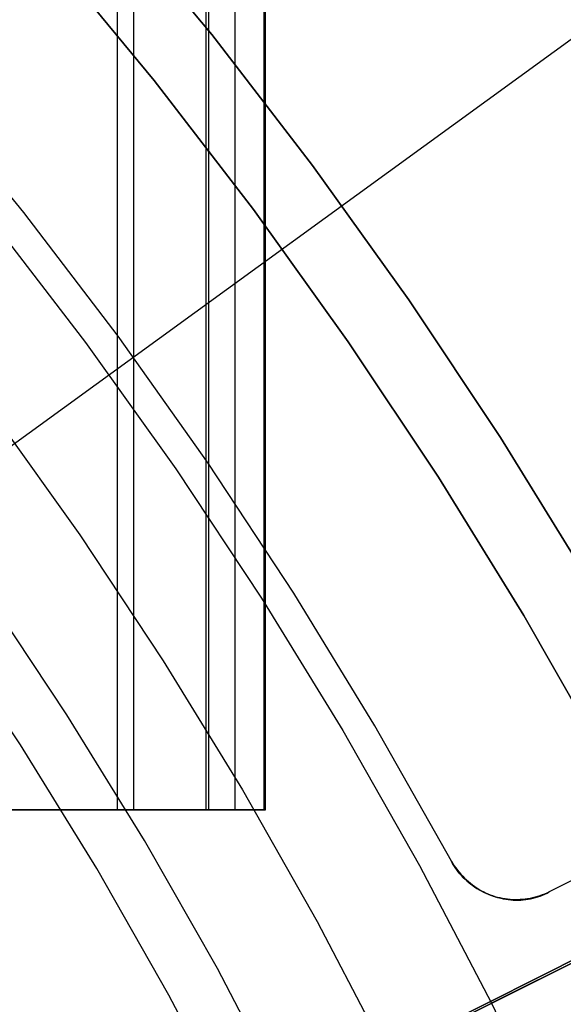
# Model space of a CAD drawing. Header units: millimetres. Extents: x 6038 to 7358, y -8545 to -7225.
# Tile 246 of 256: x 6746.53 to 6753.91, y -7857.31 to -7843.94. Entities that reach past the tile are written whole.
import ezdxf

# ---------------------------------------------------------------- set-up
doc = ezdxf.new("R2010")
doc.units = ezdxf.units.MM
doc.layers.add('color', color=7, linetype='Continuous')
doc.layers.add('luz', color=7, linetype='Continuous')

msp = doc.modelspace()

# ---------------------------------------------------------------- linework, layer by layer
at = {"color": 7, "true_color": 0xffffff}
for p, q in [((6747.854, -7854.667, 80.275), (6747.854, -7224.667, 80.275)), ((6747.854, -7854.667, 80.275), (6747.854, -7224.667, 80.275)), ((6748.079, -7854.667, 80.3), (6748.079, -7224.667, 80.3)), ((6749.053, -7224.667, 79.525), (6749.053, -7854.667, 79.525)), ((6749.053, -7224.667, 79.525), (6749.053, -7854.667, 79.525)), ((6749.091, -7224.667, 74.916), (6749.091, -7854.667, 74.916)), ((6749.091, -7224.667, 74.916), (6749.091, -7854.667, 74.916)), ((6749.447, -7224.667, 77.82), (6749.447, -7854.667, 77.82)), ((6749.84, -7224.667, 76.115), (6749.84, -7854.667, 76.115)), ((6749.84, -7224.667, 76.115), (6749.84, -7854.667, 76.115)), ((6749.866, -7854.667, 75.89), (6749.866, -7224.667, 75.89)), ((6747.706, -7842.41, 259.6), (6749.135, -7844.14, 259.6)), ((6749.135, -7844.14, 231.716), (6747.706, -7842.41, 231.716)), ((6749.135, -7844.14, 245.658), (6747.706, -7842.41, 245.658)), ((6749.135, -7844.14, 231.716), (6747.706, -7842.41, 231.716)), ((6747.706, -7842.41, 259.6), (6749.135, -7844.14, 259.6)), ((6738.933, -7855.157, 103.063), (6755.928, -7842.81, 89.031)), ((6748.354, -7844.763, 231.716), (6746.946, -7843.06, 231.716)), ((6746.946, -7843.06, 259.6), (6748.354, -7844.763, 259.6)), ((6748.354, -7844.763, 231.716), (6746.946, -7843.06, 231.716)), ((6748.354, -7844.763, 245.658), (6746.946, -7843.06, 245.658)), ((6746.946, -7843.06, 259.6), (6748.354, -7844.763, 259.6)), ((6749.135, -7844.14, 259.6), (6750.504, -7845.918, 259.6)), ((6750.504, -7845.918, 231.716), (6749.135, -7844.14, 231.716)), ((6750.504, -7845.918, 245.658), (6749.135, -7844.14, 245.658)), ((6750.504, -7845.918, 231.716), (6749.135, -7844.14, 231.716)), ((6749.135, -7844.14, 259.6), (6750.504, -7845.918, 259.6)), ((6749.701, -7846.514, 231.716), (6748.354, -7844.763, 231.716)), ((6748.354, -7844.763, 259.6), (6749.701, -7846.514, 259.6)), ((6749.701, -7846.514, 231.716), (6748.354, -7844.763, 231.716)), ((6749.701, -7846.514, 245.658), (6748.354, -7844.763, 245.658)), ((6748.354, -7844.763, 259.6), (6749.701, -7846.514, 259.6)), ((6750.504, -7845.918, 259.6), (6751.81, -7847.742, 259.6)), ((6751.81, -7847.742, 231.716), (6750.504, -7845.918, 231.716)), ((6751.81, -7847.742, 245.658), (6750.504, -7845.918, 245.658)), ((6751.81, -7847.742, 231.716), (6750.504, -7845.918, 231.716)), ((6750.504, -7845.918, 259.6), (6751.81, -7847.742, 259.6)), ((6750.987, -7848.31, 231.716), (6749.701, -7846.514, 231.716)), ((6749.701, -7846.514, 259.6), (6750.987, -7848.31, 259.6)), ((6750.987, -7848.31, 231.716), (6749.701, -7846.514, 231.716)), ((6750.987, -7848.31, 245.658), (6749.701, -7846.514, 245.658)), ((6749.701, -7846.514, 259.6), (6750.987, -7848.31, 259.6)), ((6751.81, -7847.742, 259.6), (6753.053, -7849.611, 259.6)), ((6753.053, -7849.611, 231.716), (6751.81, -7847.742, 231.716)), ((6753.053, -7849.611, 245.658), (6751.81, -7847.742, 245.658)), ((6753.053, -7849.611, 231.716), (6751.81, -7847.742, 231.716)), ((6751.81, -7847.742, 259.6), (6753.053, -7849.611, 259.6)), ((6752.211, -7850.15, 231.716), (6750.987, -7848.31, 231.716)), ((6750.987, -7848.31, 259.6), (6752.211, -7850.15, 259.6)), ((6752.211, -7850.15, 231.716), (6750.987, -7848.31, 231.716)), ((6752.211, -7850.15, 245.658), (6750.987, -7848.31, 245.658)), ((6750.987, -7848.31, 259.6), (6752.211, -7850.15, 259.6)), ((6753.053, -7849.611, 259.6), (6754.23, -7851.521, 259.6)), ((6754.23, -7851.521, 231.716), (6753.053, -7849.611, 231.716)), ((6754.23, -7851.521, 245.658), (6753.053, -7849.611, 245.658)), ((6754.23, -7851.521, 231.716), (6753.053, -7849.611, 231.716)), ((6753.053, -7849.611, 259.6), (6754.23, -7851.521, 259.6)), ((6753.37, -7852.031, 231.716), (6752.211, -7850.15, 231.716)), ((6752.211, -7850.15, 259.6), (6753.37, -7852.031, 259.6)), ((6753.37, -7852.031, 231.716), (6752.211, -7850.15, 231.716)), ((6753.37, -7852.031, 245.658), (6752.211, -7850.15, 245.658)), ((6752.211, -7850.15, 259.6), (6753.37, -7852.031, 259.6)), ((6747.169, -7853.379, 211.366), (6746.06, -7851.711, 211.366)), ((6754.464, -7853.951, 231.716), (6753.37, -7852.031, 231.716)), ((6753.37, -7852.031, 259.6), (6754.464, -7853.951, 259.6)), ((6754.464, -7853.951, 231.716), (6753.37, -7852.031, 231.716)), ((6754.464, -7853.951, 245.658), (6753.37, -7852.031, 245.658)), ((6753.37, -7852.031, 259.6), (6754.464, -7853.951, 259.6)), ((6746.537, -7853.784, 212.03), (6745.442, -7852.138, 212.03)), ((6748.22, -7855.084, 211.366), (6747.169, -7853.379, 211.366)), ((6747.574, -7855.467, 212.03), (6746.537, -7853.784, 212.03)), ((6743.532, -7854.667, 79.277), (6747.854, -7854.667, 80.275)), ((6743.532, -7854.667, 79.277), (6747.854, -7854.667, 80.275)), ((6749.588, -7854.667, 77.209), (6744.009, -7854.667, 77.209)), ((6749.091, -7854.667, 74.916), (6744.769, -7854.667, 73.918)), ((6749.091, -7854.667, 74.916), (6744.769, -7854.667, 73.918)), ((6746.799, -7854.667, 74.386), (6746.799, -7854.667, 80.031)), ((6747.854, -7854.667, 80.275), (6747.887, -7854.667, 80.282)), ((6747.854, -7854.667, 80.275), (6747.887, -7854.667, 80.282)), ((6747.887, -7854.667, 80.282), (6747.921, -7854.667, 80.288)), ((6747.887, -7854.667, 80.282), (6747.921, -7854.667, 80.288)), ((6747.921, -7854.667, 80.288), (6747.954, -7854.667, 80.293)), ((6747.921, -7854.667, 80.288), (6747.954, -7854.667, 80.293)), ((6747.954, -7854.667, 80.293), (6747.988, -7854.667, 80.296)), ((6747.954, -7854.667, 80.293), (6747.988, -7854.667, 80.296)), ((6747.988, -7854.667, 80.296), (6748.022, -7854.667, 80.299)), ((6747.988, -7854.667, 80.296), (6748.022, -7854.667, 80.299)), ((6748.022, -7854.667, 80.299), (6748.057, -7854.667, 80.3)), ((6748.022, -7854.667, 80.299), (6748.057, -7854.667, 80.3)), ((6748.057, -7854.667, 80.3), (6748.091, -7854.667, 80.3)), ((6748.057, -7854.667, 80.3), (6748.091, -7854.667, 80.3)), ((6748.091, -7854.667, 80.3), (6748.125, -7854.667, 80.299)), ((6748.091, -7854.667, 80.3), (6748.125, -7854.667, 80.299)), ((6748.125, -7854.667, 80.299), (6748.159, -7854.667, 80.297)), ((6748.125, -7854.667, 80.299), (6748.159, -7854.667, 80.297)), ((6748.159, -7854.667, 80.297), (6748.193, -7854.667, 80.294)), ((6748.159, -7854.667, 80.297), (6748.193, -7854.667, 80.294)), ((6748.193, -7854.667, 80.294), (6748.227, -7854.667, 80.289)), ((6748.193, -7854.667, 80.294), (6748.227, -7854.667, 80.289)), ((6748.227, -7854.667, 80.289), (6748.26, -7854.667, 80.284)), ((6748.227, -7854.667, 80.289), (6748.26, -7854.667, 80.284)), ((6748.26, -7854.667, 80.284), (6748.294, -7854.667, 80.277)), ((6748.26, -7854.667, 80.284), (6748.294, -7854.667, 80.277)), ((6748.294, -7854.667, 80.277), (6748.327, -7854.667, 80.269)), ((6748.294, -7854.667, 80.277), (6748.327, -7854.667, 80.269)), ((6748.327, -7854.667, 80.269), (6748.36, -7854.667, 80.26)), ((6748.327, -7854.667, 80.269), (6748.36, -7854.667, 80.26)), ((6748.36, -7854.667, 80.26), (6748.393, -7854.667, 80.25)), ((6748.36, -7854.667, 80.26), (6748.393, -7854.667, 80.25)), ((6748.393, -7854.667, 80.25), (6748.425, -7854.667, 80.238)), ((6748.393, -7854.667, 80.25), (6748.425, -7854.667, 80.238)), ((6748.425, -7854.667, 80.238), (6748.457, -7854.667, 80.226)), ((6748.425, -7854.667, 80.238), (6748.457, -7854.667, 80.226)), ((6748.457, -7854.667, 80.226), (6748.488, -7854.667, 80.213)), ((6748.457, -7854.667, 80.226), (6748.488, -7854.667, 80.213)), ((6748.488, -7854.667, 80.213), (6748.519, -7854.667, 80.198)), ((6748.488, -7854.667, 80.213), (6748.519, -7854.667, 80.198)), ((6748.519, -7854.667, 80.198), (6748.549, -7854.667, 80.183)), ((6748.519, -7854.667, 80.198), (6748.549, -7854.667, 80.183)), ((6748.549, -7854.667, 80.183), (6748.579, -7854.667, 80.166)), ((6748.549, -7854.667, 80.183), (6748.579, -7854.667, 80.166)), ((6748.579, -7854.667, 80.166), (6748.608, -7854.667, 80.148)), ((6748.579, -7854.667, 80.166), (6748.608, -7854.667, 80.148)), ((6748.608, -7854.667, 80.148), (6748.637, -7854.667, 80.13)), ((6748.608, -7854.667, 80.148), (6748.637, -7854.667, 80.13)), ((6748.637, -7854.667, 80.13), (6748.665, -7854.667, 80.11)), ((6748.637, -7854.667, 80.13), (6748.665, -7854.667, 80.11)), ((6748.665, -7854.667, 80.11), (6748.692, -7854.667, 80.09)), ((6748.665, -7854.667, 80.11), (6748.692, -7854.667, 80.09)), ((6748.692, -7854.667, 80.09), (6748.719, -7854.667, 80.068)), ((6748.692, -7854.667, 80.09), (6748.719, -7854.667, 80.068)), ((6748.719, -7854.667, 80.068), (6748.745, -7854.667, 80.046)), ((6748.719, -7854.667, 80.068), (6748.745, -7854.667, 80.046)), ((6748.745, -7854.667, 80.046), (6748.77, -7854.667, 80.023)), ((6748.745, -7854.667, 80.046), (6748.77, -7854.667, 80.023)), ((6748.77, -7854.667, 80.023), (6748.794, -7854.667, 79.999)), ((6748.77, -7854.667, 80.023), (6748.794, -7854.667, 79.999)), ((6748.794, -7854.667, 79.999), (6748.818, -7854.667, 79.974)), ((6748.794, -7854.667, 79.999), (6748.818, -7854.667, 79.974)), ((6748.818, -7854.667, 79.974), (6748.84, -7854.667, 79.948)), ((6748.818, -7854.667, 79.974), (6748.84, -7854.667, 79.948)), ((6748.84, -7854.667, 79.948), (6748.862, -7854.667, 79.922)), ((6748.84, -7854.667, 79.948), (6748.862, -7854.667, 79.922)), ((6748.862, -7854.667, 79.922), (6748.883, -7854.667, 79.895)), ((6748.862, -7854.667, 79.922), (6748.883, -7854.667, 79.895)), ((6748.883, -7854.667, 79.895), (6748.902, -7854.667, 79.867)), ((6748.883, -7854.667, 79.895), (6748.902, -7854.667, 79.867)), ((6748.902, -7854.667, 79.867), (6748.921, -7854.667, 79.839)), ((6748.902, -7854.667, 79.867), (6748.921, -7854.667, 79.839)), ((6748.921, -7854.667, 79.839), (6748.939, -7854.667, 79.81)), ((6748.921, -7854.667, 79.839), (6748.939, -7854.667, 79.81)), ((6748.939, -7854.667, 79.81), (6748.956, -7854.667, 79.78)), ((6748.939, -7854.667, 79.81), (6748.956, -7854.667, 79.78)), ((6748.956, -7854.667, 79.78), (6748.972, -7854.667, 79.75)), ((6748.956, -7854.667, 79.78), (6748.972, -7854.667, 79.75)), ((6748.972, -7854.667, 79.75), (6748.987, -7854.667, 79.719)), ((6748.972, -7854.667, 79.75), (6748.987, -7854.667, 79.719)), ((6748.987, -7854.667, 79.719), (6749, -7854.667, 79.688)), ((6748.987, -7854.667, 79.719), (6749, -7854.667, 79.688)), ((6749, -7854.667, 79.688), (6749.013, -7854.667, 79.656)), ((6749, -7854.667, 79.688), (6749.013, -7854.667, 79.656)), ((6749.013, -7854.667, 79.656), (6749.025, -7854.667, 79.624)), ((6749.013, -7854.667, 79.656), (6749.025, -7854.667, 79.624)), ((6749.025, -7854.667, 79.624), (6749.035, -7854.667, 79.591)), ((6749.025, -7854.667, 79.624), (6749.035, -7854.667, 79.591)), ((6749.035, -7854.667, 79.591), (6749.045, -7854.667, 79.558)), ((6749.035, -7854.667, 79.591), (6749.045, -7854.667, 79.558)), ((6749.045, -7854.667, 79.558), (6749.053, -7854.667, 79.525)), ((6749.045, -7854.667, 79.558), (6749.053, -7854.667, 79.525)), ((6749.053, -7854.667, 79.525), (6749.84, -7854.667, 76.115)), ((6749.053, -7854.667, 79.525), (6749.84, -7854.667, 76.115)), ((6749.124, -7854.667, 74.924), (6749.091, -7854.667, 74.916)), ((6749.124, -7854.667, 74.924), (6749.091, -7854.667, 74.916)), ((6749.157, -7854.667, 74.933), (6749.124, -7854.667, 74.924)), ((6749.157, -7854.667, 74.933), (6749.124, -7854.667, 74.924)), ((6749.189, -7854.667, 74.944), (6749.157, -7854.667, 74.933)), ((6749.189, -7854.667, 74.944), (6749.157, -7854.667, 74.933)), ((6749.221, -7854.667, 74.955), (6749.189, -7854.667, 74.944)), ((6749.221, -7854.667, 74.955), (6749.189, -7854.667, 74.944)), ((6749.253, -7854.667, 74.968), (6749.221, -7854.667, 74.955)), ((6749.253, -7854.667, 74.968), (6749.221, -7854.667, 74.955)), ((6749.284, -7854.667, 74.982), (6749.253, -7854.667, 74.968)), ((6749.284, -7854.667, 74.982), (6749.253, -7854.667, 74.968)), ((6749.315, -7854.667, 74.997), (6749.284, -7854.667, 74.982)), ((6749.315, -7854.667, 74.997), (6749.284, -7854.667, 74.982)), ((6749.345, -7854.667, 75.013), (6749.315, -7854.667, 74.997)), ((6749.345, -7854.667, 75.013), (6749.315, -7854.667, 74.997)), ((6749.375, -7854.667, 75.029), (6749.345, -7854.667, 75.013)), ((6749.375, -7854.667, 75.029), (6749.345, -7854.667, 75.013)), ((6749.404, -7854.667, 75.047), (6749.375, -7854.667, 75.029)), ((6749.404, -7854.667, 75.047), (6749.375, -7854.667, 75.029)), ((6749.433, -7854.667, 75.066), (6749.404, -7854.667, 75.047)), ((6749.433, -7854.667, 75.066), (6749.404, -7854.667, 75.047)), ((6749.46, -7854.667, 75.086), (6749.433, -7854.667, 75.066)), ((6749.46, -7854.667, 75.086), (6749.433, -7854.667, 75.066)), ((6749.487, -7854.667, 75.107), (6749.46, -7854.667, 75.086)), ((6749.487, -7854.667, 75.107), (6749.46, -7854.667, 75.086)), ((6749.514, -7854.667, 75.128), (6749.487, -7854.667, 75.107)), ((6749.514, -7854.667, 75.128), (6749.487, -7854.667, 75.107)), ((6749.539, -7854.667, 75.151), (6749.514, -7854.667, 75.128)), ((6749.539, -7854.667, 75.151), (6749.514, -7854.667, 75.128)), ((6749.564, -7854.667, 75.174), (6749.539, -7854.667, 75.151)), ((6749.564, -7854.667, 75.174), (6749.539, -7854.667, 75.151)), ((6749.588, -7854.667, 75.199), (6749.564, -7854.667, 75.174)), ((6749.588, -7854.667, 75.199), (6749.564, -7854.667, 75.174)), ((6749.612, -7854.667, 75.224), (6749.588, -7854.667, 75.199)), ((6749.612, -7854.667, 75.224), (6749.588, -7854.667, 75.199)), ((6749.634, -7854.667, 75.25), (6749.612, -7854.667, 75.224)), ((6749.634, -7854.667, 75.25), (6749.612, -7854.667, 75.224)), ((6749.655, -7854.667, 75.276), (6749.634, -7854.667, 75.25)), ((6749.655, -7854.667, 75.276), (6749.634, -7854.667, 75.25)), ((6749.676, -7854.667, 75.303), (6749.655, -7854.667, 75.276)), ((6749.676, -7854.667, 75.303), (6749.655, -7854.667, 75.276)), ((6749.695, -7854.667, 75.331), (6749.676, -7854.667, 75.303)), ((6749.695, -7854.667, 75.331), (6749.676, -7854.667, 75.303)), ((6749.714, -7854.667, 75.36), (6749.695, -7854.667, 75.331)), ((6749.714, -7854.667, 75.36), (6749.695, -7854.667, 75.331)), ((6749.731, -7854.667, 75.389), (6749.714, -7854.667, 75.36)), ((6749.731, -7854.667, 75.389), (6749.714, -7854.667, 75.36)), ((6749.748, -7854.667, 75.419), (6749.731, -7854.667, 75.389)), ((6749.748, -7854.667, 75.419), (6749.731, -7854.667, 75.389)), ((6749.764, -7854.667, 75.45), (6749.748, -7854.667, 75.419)), ((6749.764, -7854.667, 75.45), (6749.748, -7854.667, 75.419)), ((6749.778, -7854.667, 75.481), (6749.764, -7854.667, 75.45)), ((6749.778, -7854.667, 75.481), (6749.764, -7854.667, 75.45)), ((6749.792, -7854.667, 75.512), (6749.778, -7854.667, 75.481)), ((6749.792, -7854.667, 75.512), (6749.778, -7854.667, 75.481)), ((6749.804, -7854.667, 75.544), (6749.792, -7854.667, 75.512)), ((6749.804, -7854.667, 75.544), (6749.792, -7854.667, 75.512)), ((6749.815, -7854.667, 75.576), (6749.804, -7854.667, 75.544)), ((6749.815, -7854.667, 75.576), (6749.804, -7854.667, 75.544)), ((6749.825, -7854.667, 75.609), (6749.815, -7854.667, 75.576)), ((6749.825, -7854.667, 75.609), (6749.815, -7854.667, 75.576)), ((6749.834, -7854.667, 75.642), (6749.825, -7854.667, 75.609)), ((6749.834, -7854.667, 75.642), (6749.825, -7854.667, 75.609)), ((6749.842, -7854.667, 75.675), (6749.834, -7854.667, 75.642)), ((6749.842, -7854.667, 75.675), (6749.834, -7854.667, 75.642)), ((6749.84, -7854.667, 76.115), (6749.847, -7854.667, 76.082)), ((6749.84, -7854.667, 76.115), (6749.847, -7854.667, 76.082)), ((6749.849, -7854.667, 75.708), (6749.842, -7854.667, 75.675)), ((6749.849, -7854.667, 75.708), (6749.842, -7854.667, 75.675)), ((6749.847, -7854.667, 76.082), (6749.853, -7854.667, 76.048)), ((6749.847, -7854.667, 76.082), (6749.853, -7854.667, 76.048)), ((6749.855, -7854.667, 75.742), (6749.849, -7854.667, 75.708)), ((6749.855, -7854.667, 75.742), (6749.849, -7854.667, 75.708)), ((6749.853, -7854.667, 76.048), (6749.858, -7854.667, 76.014)), ((6749.853, -7854.667, 76.048), (6749.858, -7854.667, 76.014)), ((6749.859, -7854.667, 75.776), (6749.855, -7854.667, 75.742)), ((6749.859, -7854.667, 75.776), (6749.855, -7854.667, 75.742)), ((6749.858, -7854.667, 76.014), (6749.862, -7854.667, 75.98)), ((6749.858, -7854.667, 76.014), (6749.862, -7854.667, 75.98)), ((6749.863, -7854.667, 75.81), (6749.859, -7854.667, 75.776)), ((6749.863, -7854.667, 75.81), (6749.859, -7854.667, 75.776)), ((6749.862, -7854.667, 75.98), (6749.864, -7854.667, 75.946)), ((6749.862, -7854.667, 75.98), (6749.864, -7854.667, 75.946)), ((6749.865, -7854.667, 75.844), (6749.863, -7854.667, 75.81)), ((6749.865, -7854.667, 75.844), (6749.863, -7854.667, 75.81)), ((6749.864, -7854.667, 75.946), (6749.866, -7854.667, 75.912)), ((6749.864, -7854.667, 75.946), (6749.866, -7854.667, 75.912)), ((6749.866, -7854.667, 75.878), (6749.865, -7854.667, 75.844)), ((6749.866, -7854.667, 75.878), (6749.865, -7854.667, 75.844)), ((6749.866, -7854.667, 75.912), (6749.866, -7854.667, 75.878)), ((6749.866, -7854.667, 75.912), (6749.866, -7854.667, 75.878)), ((6749.212, -7856.824, 211.366), (6748.22, -7855.084, 211.366)), ((6748.553, -7857.184, 212.03), (6747.574, -7855.467, 212.03)), ((6750.142, -7858.597, 211.366), (6749.212, -7856.824, 211.366)), ((6749.471, -7858.935, 212.03), (6748.553, -7857.184, 212.03))]:
    msp.add_line(p, q, dxfattribs=at)
at = {"layer": 'color', "color": 254, "true_color": 0xcad1ee}
for p, q in [((6831.524, -7817.908, -11.269), (6752.933, -7857.295, 26.2)), ((6831.524, -7817.908, -11.269), (6752.933, -7857.295, 26.2)), ((6746.586, -7846.557, 30.3), (6745.248, -7844.922, 30.3)), ((6746.586, -7846.557, 30.3), (6745.248, -7844.922, 30.3)), ((6746.586, -7846.557, 28.2), (6745.248, -7844.922, 28.2)), ((6746.586, -7846.557, 29.25), (6745.248, -7844.922, 29.25)), ((6746.586, -7846.557, 28.2), (6745.248, -7844.922, 28.2)), ((6747.866, -7848.237, 30.3), (6746.586, -7846.557, 30.3)), ((6747.866, -7848.237, 30.3), (6746.586, -7846.557, 30.3)), ((6747.866, -7848.237, 28.2), (6746.586, -7846.557, 28.2)), ((6747.866, -7848.237, 29.25), (6746.586, -7846.557, 29.25)), ((6747.866, -7848.237, 28.2), (6746.586, -7846.557, 28.2)), ((6746.136, -7846.647, 26.2), (6747.42, -7848.321, 26.2)), ((6746.136, -7846.647, 26.2), (6747.42, -7848.321, 26.2)), ((6747.42, -7848.321, 26.2), (6748.645, -7850.037, 26.2)), ((6747.42, -7848.321, 26.2), (6748.645, -7850.037, 26.2)), ((6749.088, -7849.96, 30.3), (6747.866, -7848.237, 30.3)), ((6749.088, -7849.96, 30.3), (6747.866, -7848.237, 30.3)), ((6749.088, -7849.96, 28.2), (6747.866, -7848.237, 28.2)), ((6749.088, -7849.96, 29.25), (6747.866, -7848.237, 29.25)), ((6749.088, -7849.96, 28.2), (6747.866, -7848.237, 28.2)), ((6746.149, -7849.263, 26.2), (6747.342, -7850.935, 26.2)), ((6746.149, -7849.263, 28.2), (6747.342, -7850.935, 28.2)), ((6746.149, -7849.263, 26.2), (6747.342, -7850.935, 26.2)), ((6746.149, -7849.263, 27.2), (6747.342, -7850.935, 27.2)), ((6746.149, -7849.263, 28.2), (6747.342, -7850.935, 28.2)), ((6748.645, -7850.037, 26.2), (6749.81, -7851.795, 26.2)), ((6748.645, -7850.037, 26.2), (6749.81, -7851.795, 26.2)), ((6750.249, -7851.724, 30.3), (6749.088, -7849.96, 30.3)), ((6750.249, -7851.724, 30.3), (6749.088, -7849.96, 30.3)), ((6750.249, -7851.724, 28.2), (6749.088, -7849.96, 28.2)), ((6750.249, -7851.724, 29.25), (6749.088, -7849.96, 29.25)), ((6750.249, -7851.724, 28.2), (6749.088, -7849.96, 28.2)), ((6747.342, -7850.935, 26.2), (6748.477, -7852.647, 26.2)), ((6747.342, -7850.935, 28.2), (6748.477, -7852.647, 28.2)), ((6747.342, -7850.935, 26.2), (6748.477, -7852.647, 26.2)), ((6747.342, -7850.935, 27.2), (6748.477, -7852.647, 27.2)), ((6747.342, -7850.935, 28.2), (6748.477, -7852.647, 28.2)), ((6762.212, -7851.526, 30.3), (6753.715, -7855.784, 30.3)), ((6762.212, -7851.526, 30.3), (6753.715, -7855.784, 30.3)), ((6762.212, -7851.526, 23.733), (6753.715, -7855.784, 27.784)), ((6762.212, -7851.526, 23.733), (6753.715, -7855.784, 27.784)), ((6749.81, -7851.795, 26.2), (6750.914, -7853.592, 26.2)), ((6749.81, -7851.795, 26.2), (6750.914, -7853.592, 26.2)), ((6751.35, -7853.527, 30.3), (6750.249, -7851.724, 30.3)), ((6751.35, -7853.527, 30.3), (6750.249, -7851.724, 30.3)), ((6751.35, -7853.527, 28.2), (6750.249, -7851.724, 28.2)), ((6751.35, -7853.527, 29.25), (6750.249, -7851.724, 29.25)), ((6751.35, -7853.527, 28.2), (6750.249, -7851.724, 28.2)), ((6729.615, -7868.981, 30.3), (6763.579, -7851.959, 30.3)), ((6748.477, -7852.647, 26.2), (6749.552, -7854.397, 26.2)), ((6748.477, -7852.647, 28.2), (6749.552, -7854.397, 28.2)), ((6748.477, -7852.647, 26.2), (6749.552, -7854.397, 26.2)), ((6748.477, -7852.647, 27.2), (6749.552, -7854.397, 27.2)), ((6748.477, -7852.647, 28.2), (6749.552, -7854.397, 28.2)), ((6752.388, -7855.366, 30.3), (6751.35, -7853.527, 30.3)), ((6752.388, -7855.366, 30.3), (6751.35, -7853.527, 30.3)), ((6752.388, -7855.366, 28.2), (6751.35, -7853.527, 28.2)), ((6752.388, -7855.366, 29.25), (6751.35, -7853.527, 29.25)), ((6752.388, -7855.366, 28.2), (6751.35, -7853.527, 28.2)), ((6750.914, -7853.592, 26.2), (6751.956, -7855.426, 26.2)), ((6750.914, -7853.592, 26.2), (6751.956, -7855.426, 26.2)), ((6749.552, -7854.397, 26.2), (6750.566, -7856.184, 26.2)), ((6749.552, -7854.397, 28.2), (6750.566, -7856.184, 28.2)), ((6749.552, -7854.397, 26.2), (6750.566, -7856.184, 26.2)), ((6749.552, -7854.397, 27.2), (6750.566, -7856.184, 27.2)), ((6749.552, -7854.397, 28.2), (6750.566, -7856.184, 28.2)), ((6752.405, -7855.396, 30.3), (6752.388, -7855.366, 30.3)), ((6752.388, -7855.366, 30.3), (6752.388, -7855.366, 28.2)), ((6752.388, -7855.366, 28.2), (6752.407, -7855.397, 28.199)), ((6752.405, -7855.396, 30.3), (6752.388, -7855.366, 30.3)), ((6752.388, -7855.366, 30.3), (6752.388, -7855.366, 28.2)), ((6752.388, -7855.366, 28.2), (6752.407, -7855.397, 28.199)), ((6752.388, -7855.366, 29.042), (6752.405, -7855.396, 29.042)), ((6752.423, -7855.425, 30.3), (6752.405, -7855.396, 30.3)), ((6752.423, -7855.425, 30.3), (6752.405, -7855.396, 30.3)), ((6752.405, -7855.396, 29.042), (6752.423, -7855.425, 29.042)), ((6752.407, -7855.397, 28.199), (6752.427, -7855.428, 28.198)), ((6752.407, -7855.397, 28.199), (6752.427, -7855.428, 28.198)), ((6751.956, -7855.426, 26.2), (6752.933, -7857.295, 26.2)), ((6751.956, -7855.426, 26.2), (6752.933, -7857.295, 26.2)), ((6752.441, -7855.454, 30.3), (6752.423, -7855.425, 30.3)), ((6752.441, -7855.454, 30.3), (6752.423, -7855.425, 30.3)), ((6752.423, -7855.425, 29.042), (6752.441, -7855.454, 29.042)), ((6752.427, -7855.428, 28.198), (6752.448, -7855.458, 28.196)), ((6752.427, -7855.428, 28.198), (6752.448, -7855.458, 28.196)), ((6752.461, -7855.482, 30.3), (6752.441, -7855.454, 30.3)), ((6752.461, -7855.482, 30.3), (6752.441, -7855.454, 30.3)), ((6752.441, -7855.454, 29.042), (6752.461, -7855.482, 29.042)), ((6752.448, -7855.458, 28.196), (6752.47, -7855.487, 28.193)), ((6752.448, -7855.458, 28.196), (6752.47, -7855.487, 28.193)), ((6752.482, -7855.509, 30.3), (6752.461, -7855.482, 30.3)), ((6752.482, -7855.509, 30.3), (6752.461, -7855.482, 30.3)), ((6752.461, -7855.482, 29.042), (6752.482, -7855.509, 29.042)), ((6752.47, -7855.487, 28.193), (6752.493, -7855.515, 28.19)), ((6752.47, -7855.487, 28.193), (6752.493, -7855.515, 28.19)), ((6752.504, -7855.536, 30.3), (6752.482, -7855.509, 30.3)), ((6752.504, -7855.536, 30.3), (6752.482, -7855.509, 30.3)), ((6752.482, -7855.509, 29.042), (6752.504, -7855.536, 29.042)), ((6752.493, -7855.515, 28.19), (6752.517, -7855.542, 28.187)), ((6752.493, -7855.515, 28.19), (6752.517, -7855.542, 28.187)), ((6752.526, -7855.561, 30.3), (6752.504, -7855.536, 30.3)), ((6752.526, -7855.561, 30.3), (6752.504, -7855.536, 30.3)), ((6752.504, -7855.536, 29.042), (6752.526, -7855.561, 29.042)), ((6752.517, -7855.542, 28.187), (6752.542, -7855.569, 28.183)), ((6752.517, -7855.542, 28.187), (6752.542, -7855.569, 28.183)), ((6752.549, -7855.586, 30.3), (6752.526, -7855.561, 30.3)), ((6752.549, -7855.586, 30.3), (6752.526, -7855.561, 30.3)), ((6752.526, -7855.561, 29.042), (6752.549, -7855.586, 29.042)), ((6752.542, -7855.569, 28.183), (6752.567, -7855.595, 28.179)), ((6752.542, -7855.569, 28.183), (6752.567, -7855.595, 28.179)), ((6752.574, -7855.61, 30.3), (6752.549, -7855.586, 30.3)), ((6752.574, -7855.61, 30.3), (6752.549, -7855.586, 30.3)), ((6752.549, -7855.586, 29.042), (6752.574, -7855.61, 29.042)), ((6752.567, -7855.595, 28.179), (6752.593, -7855.62, 28.174)), ((6752.567, -7855.595, 28.179), (6752.593, -7855.62, 28.174)), ((6752.599, -7855.634, 30.3), (6752.574, -7855.61, 30.3)), ((6752.599, -7855.634, 30.3), (6752.574, -7855.61, 30.3)), ((6752.574, -7855.61, 29.042), (6752.599, -7855.634, 29.042)), ((6752.593, -7855.62, 28.174), (6752.62, -7855.644, 28.169)), ((6752.593, -7855.62, 28.174), (6752.62, -7855.644, 28.169)), ((6752.625, -7855.656, 30.3), (6752.599, -7855.634, 30.3)), ((6752.625, -7855.656, 30.3), (6752.599, -7855.634, 30.3)), ((6752.599, -7855.634, 29.042), (6752.625, -7855.656, 29.042)), ((6752.62, -7855.644, 28.169), (6752.648, -7855.667, 28.163)), ((6752.62, -7855.644, 28.169), (6752.648, -7855.667, 28.163)), ((6752.651, -7855.678, 30.3), (6752.625, -7855.656, 30.3)), ((6752.651, -7855.678, 30.3), (6752.625, -7855.656, 30.3)), ((6752.625, -7855.656, 29.042), (6752.651, -7855.678, 29.042)), ((6752.648, -7855.667, 28.163), (6752.676, -7855.689, 28.157)), ((6752.648, -7855.667, 28.163), (6752.676, -7855.689, 28.157)), ((6752.678, -7855.698, 30.3), (6752.651, -7855.678, 30.3)), ((6752.678, -7855.698, 30.3), (6752.651, -7855.678, 30.3)), ((6752.651, -7855.678, 29.042), (6752.678, -7855.698, 29.042)), ((6752.676, -7855.689, 28.157), (6752.705, -7855.71, 28.15)), ((6752.676, -7855.689, 28.157), (6752.705, -7855.71, 28.15)), ((6752.706, -7855.718, 30.3), (6752.678, -7855.698, 30.3)), ((6752.706, -7855.718, 30.3), (6752.678, -7855.698, 30.3)), ((6752.678, -7855.698, 29.042), (6752.706, -7855.718, 29.042)), ((6752.705, -7855.71, 28.15), (6752.735, -7855.73, 28.143)), ((6752.705, -7855.71, 28.15), (6752.735, -7855.73, 28.143)), ((6752.735, -7855.737, 30.3), (6752.706, -7855.718, 30.3)), ((6752.735, -7855.737, 30.3), (6752.706, -7855.718, 30.3)), ((6752.706, -7855.718, 29.042), (6752.735, -7855.737, 29.042)), ((6752.735, -7855.73, 28.143), (6752.765, -7855.749, 28.135)), ((6752.735, -7855.73, 28.143), (6752.765, -7855.749, 28.135)), ((6752.764, -7855.754, 30.3), (6752.735, -7855.737, 30.3)), ((6752.764, -7855.754, 30.3), (6752.735, -7855.737, 30.3)), ((6752.735, -7855.737, 29.042), (6752.764, -7855.754, 29.042)), ((6752.794, -7855.771, 30.3), (6752.764, -7855.754, 30.3)), ((6752.794, -7855.771, 30.3), (6752.764, -7855.754, 30.3)), ((6752.764, -7855.754, 29.042), (6752.794, -7855.771, 29.042)), ((6752.765, -7855.749, 28.135), (6752.796, -7855.767, 28.127)), ((6752.765, -7855.749, 28.135), (6752.796, -7855.767, 28.127)), ((6752.825, -7855.787, 30.3), (6752.794, -7855.771, 30.3)), ((6752.825, -7855.787, 30.3), (6752.794, -7855.771, 30.3)), ((6752.794, -7855.771, 29.042), (6752.825, -7855.787, 29.042)), ((6752.796, -7855.767, 28.127), (6752.827, -7855.784, 28.119)), ((6752.796, -7855.767, 28.127), (6752.827, -7855.784, 28.119)), ((6752.855, -7855.801, 30.3), (6752.825, -7855.787, 30.3)), ((6752.855, -7855.801, 30.3), (6752.825, -7855.787, 30.3)), ((6752.825, -7855.787, 29.042), (6752.855, -7855.801, 29.042)), ((6752.827, -7855.784, 28.119), (6752.859, -7855.799, 28.11)), ((6752.827, -7855.784, 28.119), (6752.859, -7855.799, 28.11)), ((6752.887, -7855.815, 30.3), (6752.855, -7855.801, 30.3)), ((6752.887, -7855.815, 30.3), (6752.855, -7855.801, 30.3)), ((6752.855, -7855.801, 29.042), (6752.887, -7855.815, 29.042)), ((6752.859, -7855.799, 28.11), (6752.891, -7855.814, 28.101)), ((6752.859, -7855.799, 28.11), (6752.891, -7855.814, 28.101)), ((6753.653, -7855.812, 30.3), (6753.621, -7855.825, 30.3)), ((6753.653, -7855.812, 30.3), (6753.621, -7855.825, 30.3)), ((6753.621, -7855.825, 29.042), (6753.653, -7855.812, 29.042)), ((6753.685, -7855.799, 30.3), (6753.653, -7855.812, 30.3)), ((6753.685, -7855.799, 30.3), (6753.653, -7855.812, 30.3)), ((6753.653, -7855.812, 29.042), (6753.685, -7855.799, 29.042)), ((6753.655, -7855.814, 27.813), (6753.686, -7855.8, 27.798)), ((6753.655, -7855.814, 27.813), (6753.686, -7855.8, 27.798)), ((6753.715, -7855.784, 30.3), (6753.685, -7855.799, 30.3)), ((6753.715, -7855.784, 30.3), (6753.685, -7855.799, 30.3)), ((6753.685, -7855.799, 29.042), (6753.715, -7855.784, 29.042)), ((6753.686, -7855.8, 27.798), (6753.715, -7855.784, 27.784)), ((6753.686, -7855.8, 27.798), (6753.715, -7855.784, 27.784)), ((6753.715, -7855.784, 27.784), (6753.715, -7855.784, 30.3)), ((6753.715, -7855.784, 27.784), (6753.715, -7855.784, 30.3)), ((6752.919, -7855.827, 30.3), (6752.887, -7855.815, 30.3)), ((6752.919, -7855.827, 30.3), (6752.887, -7855.815, 30.3)), ((6752.887, -7855.815, 29.042), (6752.919, -7855.827, 29.042)), ((6752.891, -7855.814, 28.101), (6752.924, -7855.827, 28.091)), ((6752.891, -7855.814, 28.101), (6752.924, -7855.827, 28.091)), ((6752.951, -7855.839, 30.3), (6752.919, -7855.827, 30.3)), ((6752.951, -7855.839, 30.3), (6752.919, -7855.827, 30.3)), ((6752.919, -7855.827, 29.042), (6752.951, -7855.839, 29.042)), ((6752.924, -7855.827, 28.091), (6752.957, -7855.84, 28.081)), ((6752.924, -7855.827, 28.091), (6752.957, -7855.84, 28.081)), ((6752.984, -7855.849, 30.3), (6752.951, -7855.839, 30.3)), ((6752.984, -7855.849, 30.3), (6752.951, -7855.839, 30.3)), ((6752.951, -7855.839, 29.042), (6752.984, -7855.849, 29.042)), ((6752.957, -7855.84, 28.081), (6752.99, -7855.851, 28.071)), ((6752.957, -7855.84, 28.081), (6752.99, -7855.851, 28.071)), ((6753.016, -7855.858, 30.3), (6752.984, -7855.849, 30.3)), ((6753.016, -7855.858, 30.3), (6752.984, -7855.849, 30.3)), ((6752.984, -7855.849, 29.042), (6753.016, -7855.858, 29.042)), ((6752.99, -7855.851, 28.071), (6753.023, -7855.861, 28.061)), ((6752.99, -7855.851, 28.071), (6753.023, -7855.861, 28.061)), ((6753.05, -7855.866, 30.3), (6753.016, -7855.858, 30.3)), ((6753.05, -7855.866, 30.3), (6753.016, -7855.858, 30.3)), ((6753.016, -7855.858, 29.042), (6753.05, -7855.866, 29.042)), ((6753.023, -7855.861, 28.061), (6753.057, -7855.869, 28.05)), ((6753.023, -7855.861, 28.061), (6753.057, -7855.869, 28.05)), ((6753.083, -7855.873, 30.3), (6753.05, -7855.866, 30.3)), ((6753.083, -7855.873, 30.3), (6753.05, -7855.866, 30.3)), ((6753.05, -7855.866, 29.042), (6753.083, -7855.873, 29.042)), ((6753.057, -7855.869, 28.05), (6753.091, -7855.877, 28.038)), ((6753.057, -7855.869, 28.05), (6753.091, -7855.877, 28.038)), ((6753.117, -7855.879, 30.3), (6753.083, -7855.873, 30.3)), ((6753.117, -7855.879, 30.3), (6753.083, -7855.873, 30.3)), ((6753.083, -7855.873, 29.042), (6753.117, -7855.879, 29.042)), ((6753.091, -7855.877, 28.038), (6753.125, -7855.883, 28.027)), ((6753.091, -7855.877, 28.038), (6753.125, -7855.883, 28.027)), ((6753.151, -7855.883, 30.3), (6753.117, -7855.879, 30.3)), ((6753.151, -7855.883, 30.3), (6753.117, -7855.879, 30.3)), ((6753.117, -7855.879, 29.042), (6753.151, -7855.883, 29.042)), ((6753.125, -7855.883, 28.027), (6753.159, -7855.888, 28.015)), ((6753.125, -7855.883, 28.027), (6753.159, -7855.888, 28.015)), ((6753.185, -7855.887, 30.3), (6753.151, -7855.883, 30.3)), ((6753.185, -7855.887, 30.3), (6753.151, -7855.883, 30.3)), ((6753.151, -7855.883, 29.042), (6753.185, -7855.887, 29.042)), ((6753.159, -7855.888, 28.015), (6753.193, -7855.892, 28.003)), ((6753.159, -7855.888, 28.015), (6753.193, -7855.892, 28.003)), ((6753.219, -7855.889, 30.3), (6753.185, -7855.887, 30.3)), ((6753.219, -7855.889, 30.3), (6753.185, -7855.887, 30.3)), ((6753.185, -7855.887, 29.042), (6753.219, -7855.889, 29.042)), ((6753.193, -7855.892, 28.003), (6753.227, -7855.894, 27.99)), ((6753.193, -7855.892, 28.003), (6753.227, -7855.894, 27.99)), ((6753.253, -7855.89, 30.3), (6753.219, -7855.889, 30.3)), ((6753.253, -7855.89, 30.3), (6753.219, -7855.889, 30.3)), ((6753.219, -7855.889, 29.042), (6753.253, -7855.89, 29.042)), ((6753.227, -7855.894, 27.99), (6753.262, -7855.896, 27.978)), ((6753.227, -7855.894, 27.99), (6753.262, -7855.896, 27.978)), ((6753.287, -7855.89, 30.3), (6753.253, -7855.89, 30.3)), ((6753.287, -7855.89, 30.3), (6753.253, -7855.89, 30.3)), ((6753.253, -7855.89, 29.042), (6753.287, -7855.89, 29.042)), ((6753.262, -7855.896, 27.978), (6753.296, -7855.896, 27.965)), ((6753.262, -7855.896, 27.978), (6753.296, -7855.896, 27.965)), ((6753.322, -7855.888, 30.3), (6753.287, -7855.89, 30.3)), ((6753.322, -7855.888, 30.3), (6753.287, -7855.89, 30.3)), ((6753.287, -7855.89, 29.042), (6753.322, -7855.888, 29.042)), ((6753.296, -7855.896, 27.965), (6753.33, -7855.894, 27.952)), ((6753.296, -7855.896, 27.965), (6753.33, -7855.894, 27.952)), ((6753.356, -7855.886, 30.3), (6753.322, -7855.888, 30.3)), ((6753.356, -7855.886, 30.3), (6753.322, -7855.888, 30.3)), ((6753.322, -7855.888, 29.042), (6753.356, -7855.886, 29.042)), ((6753.33, -7855.894, 27.952), (6753.364, -7855.892, 27.938)), ((6753.33, -7855.894, 27.952), (6753.364, -7855.892, 27.938)), ((6753.39, -7855.882, 30.3), (6753.356, -7855.886, 30.3)), ((6753.39, -7855.882, 30.3), (6753.356, -7855.886, 30.3)), ((6753.356, -7855.886, 29.042), (6753.39, -7855.882, 29.042)), ((6753.364, -7855.892, 27.938), (6753.397, -7855.888, 27.925)), ((6753.364, -7855.892, 27.938), (6753.397, -7855.888, 27.925)), ((6753.423, -7855.878, 30.3), (6753.39, -7855.882, 30.3)), ((6753.423, -7855.878, 30.3), (6753.39, -7855.882, 30.3)), ((6753.39, -7855.882, 29.042), (6753.423, -7855.878, 29.042)), ((6753.397, -7855.888, 27.925), (6753.431, -7855.883, 27.911)), ((6753.397, -7855.888, 27.925), (6753.431, -7855.883, 27.911)), ((6753.457, -7855.872, 30.3), (6753.423, -7855.878, 30.3)), ((6753.457, -7855.872, 30.3), (6753.423, -7855.878, 30.3)), ((6753.423, -7855.878, 29.042), (6753.457, -7855.872, 29.042)), ((6753.431, -7855.883, 27.911), (6753.464, -7855.877, 27.898)), ((6753.431, -7855.883, 27.911), (6753.464, -7855.877, 27.898)), ((6753.491, -7855.865, 30.3), (6753.457, -7855.872, 30.3)), ((6753.491, -7855.865, 30.3), (6753.457, -7855.872, 30.3)), ((6753.457, -7855.872, 29.042), (6753.491, -7855.865, 29.042)), ((6753.464, -7855.877, 27.898), (6753.497, -7855.869, 27.884)), ((6753.464, -7855.877, 27.898), (6753.497, -7855.869, 27.884)), ((6753.524, -7855.856, 30.3), (6753.491, -7855.865, 30.3)), ((6753.524, -7855.856, 30.3), (6753.491, -7855.865, 30.3)), ((6753.491, -7855.865, 29.042), (6753.524, -7855.856, 29.042)), ((6753.497, -7855.869, 27.884), (6753.53, -7855.861, 27.87)), ((6753.497, -7855.869, 27.884), (6753.53, -7855.861, 27.87)), ((6753.557, -7855.847, 30.3), (6753.524, -7855.856, 30.3)), ((6753.557, -7855.847, 30.3), (6753.524, -7855.856, 30.3)), ((6753.524, -7855.856, 29.042), (6753.557, -7855.847, 29.042)), ((6753.53, -7855.861, 27.87), (6753.562, -7855.851, 27.855)), ((6753.53, -7855.861, 27.87), (6753.562, -7855.851, 27.855)), ((6753.589, -7855.837, 30.3), (6753.557, -7855.847, 30.3)), ((6753.589, -7855.837, 30.3), (6753.557, -7855.847, 30.3)), ((6753.557, -7855.847, 29.042), (6753.589, -7855.837, 29.042)), ((6753.562, -7855.851, 27.855), (6753.593, -7855.84, 27.841)), ((6753.562, -7855.851, 27.855), (6753.593, -7855.84, 27.841)), ((6753.621, -7855.825, 30.3), (6753.589, -7855.837, 30.3)), ((6753.621, -7855.825, 30.3), (6753.589, -7855.837, 30.3)), ((6753.589, -7855.837, 29.042), (6753.621, -7855.825, 29.042)), ((6753.593, -7855.84, 27.841), (6753.625, -7855.828, 27.827)), ((6753.593, -7855.84, 27.841), (6753.625, -7855.828, 27.827)), ((6753.625, -7855.828, 27.827), (6753.655, -7855.814, 27.813)), ((6753.625, -7855.828, 27.827), (6753.655, -7855.814, 27.813)), ((6750.566, -7856.184, 26.2), (6751.518, -7858.004, 26.2)), ((6750.566, -7856.184, 28.2), (6751.518, -7858.004, 28.2)), ((6750.566, -7856.184, 26.2), (6751.518, -7858.004, 26.2)), ((6750.566, -7856.184, 27.2), (6751.518, -7858.004, 27.2)), ((6750.566, -7856.184, 28.2), (6751.518, -7858.004, 28.2)), ((6751.518, -7858.004, 26.2), (6752.933, -7857.295, 26.2)), ((6752.933, -7857.295, 26.2), (6753.845, -7859.196, 26.2)), ((6752.933, -7857.295, 26.2), (6753.845, -7859.196, 26.2))]:
    msp.add_line(p, q, dxfattribs=at)
at = {"layer": 'luz', "color": 254, "true_color": 0xcad1ee}
for p, q in [((6564.424, -7951.845, -31.05), (6832.208, -7817.488, -31.05)), ((6832.208, -7817.488, -32.55), (6564.424, -7951.845, -32.55))]:
    msp.add_line(p, q, dxfattribs=at)

doc.saveas('drawing.dxf')
